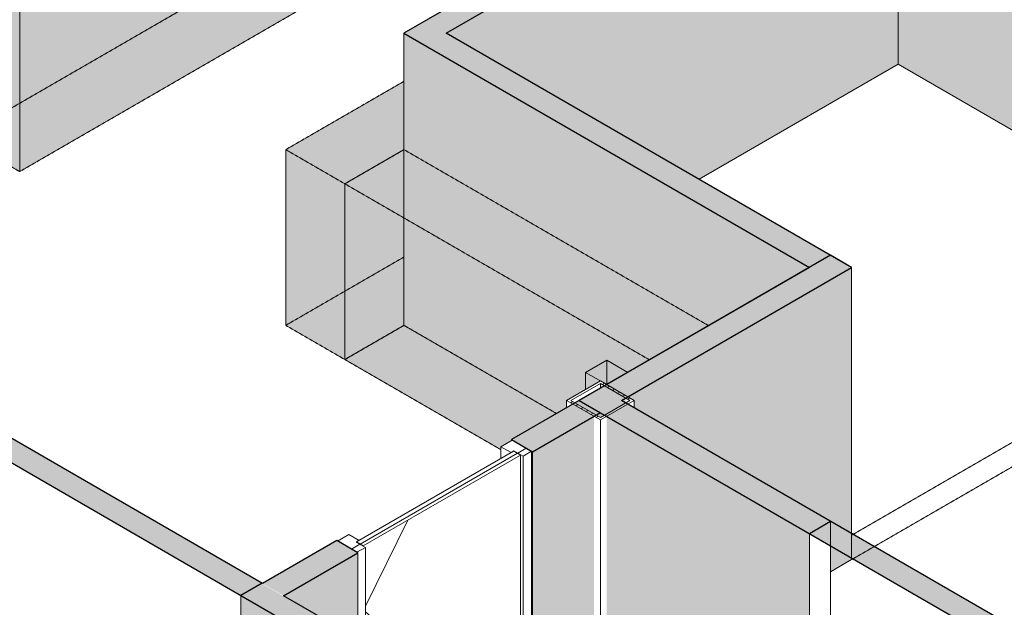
# Model space of a CAD drawing. Header units: millimetres. Extents: x 2807 to 348062, y -35711 to 43067.
# Tile 37 of 191: x 43248 to 47370, y -9604 to -7147. Entities that reach past the tile are written whole.
import ezdxf

# ---------------------------------------------------------------- set-up
doc = ezdxf.new("R2010")
doc.units = ezdxf.units.MM
doc.linetypes.add('Hidden', pattern=[7.14375, 4.7625, -2.38125])
doc.linetypes.add('THO_hhidden', pattern=[2.5, 1.5, -1])
for name, color, linetype, lineweight in [('A-DOOR', 7, 'Continuous', 13), ('A-GENM', 7, 'Continuous', 13), ('A-WALL', 7, 'Continuous', 25), ('A-WALL-PATT', 7, 'Continuous', 25), ('I-WALL', 7, 'Continuous', 18), ('S-COLS', 7, 'Continuous', 13)]:
    doc.layers.add(name, color=color, linetype=linetype, lineweight=lineweight)
pattern_1 = [(30, (3507.01, -1231.22), (-90.51002, 52.25596), [])]

# ---------------------------------------------------------------- blocks, each defined once
blk = doc.blocks.new('NLRS_28_SCO_UN_koker_gen_bcb - K200_200_12_5-V128-00 isometrie begane grond _plotview_')
at = {"layer": 'S-COLS'}
h = blk.add_hatch(dxfattribs=at)
h.set_pattern_fill('FP_5', color=256, style=0, pattern_type=2)
h.set_pattern_definition([(30, (3507.014, -1231.216), (-42.426292, 24.494494), []), (30, (3507.014, -1206.967), (-42.426292, 24.494494), [])])
h.paths.add_polyline_path([(45678.8, -8820.8), (45820.3, -8739.1), (45678.8, -8657.5), (45537.4, -8739.1), (45597.4, -8773.7)])
h.paths.add_polyline_path([(45678.8, -8810.5), (45555.1, -8739.1), (45678.8, -8667.7), (45802.6, -8739.1)])
at = {"layer": 'S-COLS', "lineweight": 18}
for p, q in [((45678.8, -8657.5), (45537.4, -8739.1)), ((45555.1, -8739.1), (45678.8, -8667.7)), ((45820.3, -8739.1), (45678.8, -8657.5)), ((45678.8, -8667.7), (45802.6, -8739.1)), ((45537.4, -8739.1), (45678.8, -8820.8)), ((45678.8, -8810.5), (45555.1, -8739.1)), ((45678.8, -8820.8), (45820.3, -8739.1)), ((45802.6, -8739.1), (45678.8, -8810.5))]:
    blk.add_line(p, q, dxfattribs=at)
at = {"layer": 'S-COLS'}
for p, q in [((45678.8, -8667.7), (45678.8, -8688.1)), ((45537.4, -8739.1), (45537.4, -8769.7)), ((45820.3, -8769.7), (45820.3, -8739.1)), ((45678.8, -8820.8), (45678.8, -10042.8)), ((45678.8, -10042.8), (45652.3, -10027.4)), ((45705.4, -10027.4), (45678.8, -10042.8))]:
    blk.add_line(p, q, dxfattribs=at)
blk = doc.blocks.new('NLRS_32_DO_WB_binnendeur sparing_gen_tho - sparing 2675x2800-2380965-00 isometrie begane grond _plotview_')
at = {"layer": 'A-DOOR', "linetype": 'THO_hhidden'}
for p, q in [((46737.1, -9299.1), (48392.4, -8343.4)), ((48480.8, -8394.5), (46825.5, -9350.1))]:
    blk.add_line(p, q, dxfattribs=at)
at = {"layer": 'A-DOOR', "color": 252, "linetype": 'THO_hhidden', "true_color": 0x879191}
for p, q in [((46730.7, -9302.8), (46737.1, -9299.1)), ((46825.5, -9350.1), (46737.1, -9401.1))]:
    blk.add_line(p, q, dxfattribs=at)
at = {"layer": 'A-DOOR', "color": 253, "linetype": 'THO_hhidden', "true_color": 0xa1a1a1}
blk.add_line((46737.1, -9401.1), (46730.7, -9404.9), dxfattribs=at)
blk = doc.blocks.new('NLRS_32_DO_WPB_binnen deurkozijn hout_gen_tho - enkele deur_ rechtsdraaiend-V152-00 isometrie begane grond _plotview_')
at = {"layer": 'A-DOOR'}
h = blk.add_hatch(dxfattribs=at)
h.set_pattern_fill('FP_2', color=256, style=0, pattern_type=2)
h.set_pattern_definition(pattern_1)
h.paths.add_polyline_path([(45355.5, -8972.3), (45390.9, -8951.9), (45310.3, -8905.4), (45262.9, -8932.7), (45305.3, -8957.2), (45317.3, -8950.3)])
at = {"layer": 'A-GENM'}
h = blk.add_hatch(dxfattribs=at)
h.set_pattern_fill('FP_2', color=256, style=0, pattern_type=2)
h.set_pattern_definition(pattern_1)
h.paths.add_polyline_path([(44659.7, -9374), (44695.1, -9353.6), (44656.9, -9331.6), (44668.9, -9324.6), (44626.5, -9300.1), (44579.1, -9327.5)])
at = {"layer": 'A-DOOR'}
for p, q in [((45310.3, -8905.4), (45262.9, -8932.7)), ((45262.9, -8932.7), (45305.3, -8957.2)), ((45262.9, -8932.7), (45262.9, -8981.7)), ((45390.9, -8951.9), (45310.3, -8905.4)), ((45305.3, -8957.2), (45317.3, -8950.3)), ((45317.3, -8950.3), (45355.5, -8972.3)), ((45355.5, -8972.3), (45390.9, -8951.9)), ((45355.5, -10134.4), (45355.5, -8972.3)), ((45390.9, -8951.9), (45390.9, -10154.8)), ((44626.5, -9300.1), (44579.1, -9327.5)), ((44668.9, -9324.6), (44626.5, -9300.1)), ((44579.1, -9327.5), (44659.7, -9374)), ((44656.9, -9331.6), (44668.9, -9324.6)), ((44695.1, -9353.6), (44656.9, -9331.6)), ((44659.7, -9374), (44695.1, -9353.6)), ((44695.1, -9353.6), (44695.1, -9753.1))]:
    blk.add_line(p, q, dxfattribs=at)
blk = doc.blocks.new('NLRS_32_DO_UN_deur_gen_tho - dichte deur_ rechtsdraaiend-V153-00 isometrie begane grond _plotview_')
at = {"layer": 'A-GENM'}
h = blk.add_hatch(dxfattribs=at)
h.set_pattern_fill('FP_2', color=256, style=0, pattern_type=2)
h.set_pattern_definition(pattern_1)
h.paths.add_polyline_path([(44686.6, -9347.1), (45344.2, -8967.4), (45315.9, -8951.1), (44658.3, -9330.8)])
at = {"layer": 'A-GENM', "lineweight": 18}
for p, q in [((45315.9, -8951.1), (44658.3, -9330.8)), ((44686.6, -9347.1), (45344.2, -8967.4)), ((45344.2, -8967.4), (45315.9, -8951.1)), ((44658.3, -9330.8), (44686.6, -9347.1))]:
    blk.add_line(p, q, dxfattribs=at)
at = {"layer": 'A-GENM'}
for p, q in [((45344.2, -10127.9), (45344.2, -8967.4)), ((44873.6, -9239.1), (44695.1, -9598.7)), ((44695.1, -9623.1), (45155.2, -10018.7))]:
    blk.add_line(p, q, dxfattribs=at)
blk = doc.blocks.new('NLRS_33_GM_WPB_vloeropening schacht rechthoek_gen_tho - 125x125-V214-00 isometrie begane grond _plotview_')
at = {"layer": 'A-GENM', "true_color": 0xc8fac8, "transparency": 33554483}
blk.add_hatch(color=254, dxfattribs=at).paths.add_polyline_path([(45705.4, -8672.8), (45793.7, -8621.7), (45705.4, -8570.7), (45617, -8621.7)])
at = {"layer": 'A-GENM'}
for p, q in [((45705.4, -8570.7), (45617, -8621.7)), ((45793.7, -8621.7), (45705.4, -8570.7)), ((45617, -8621.7), (45705.4, -8672.8)), ((45617, -8693.2), (45617, -8621.7)), ((45705.4, -8672.8), (45793.7, -8621.7))]:
    blk.add_line(p, q, dxfattribs=at)
at = {"layer": 'A-GENM', "color": 250, "true_color": 0x283228}
blk.add_line((45705.4, -8570.7), (45705.4, -8672.8), dxfattribs=at)
blk = doc.blocks.new('NLRS_01_GM_WPB_dummy placeholder_gen_tho - garderobe 2400x350x900-V283-00 isometrie begane grond _plotview_')
at = {"layer": 'A-GENM', "linetype": 'THO_hhidden', "true_color": 0xdcf8f8, "transparency": 33554636}
for points in [[(45884.5, -8569.3), (46132, -8426.4), (44856.8, -7690.2), (44609.3, -7833.1), (45877.7, -8565.4)], [(45262.9, -8945.3), (45262.9, -8932.7), (45306.4, -8905.4), (45306.4, -8903.1), (45537.4, -8769.7), (45537.4, -8739.1), (45678.8, -8657.5), (45705.4, -8672.8), (45884.5, -8569.3), (44609.3, -7833.1), (44609.3, -8568), (45241.1, -8932.7)]]:
    blk.add_hatch(color=7, dxfattribs=at).paths.add_polyline_path(points)
at = {"layer": 'A-GENM', "linetype": 'THO_hhidden'}
for p, q in [((44856.8, -7690.2), (44609.3, -7833.1)), ((46132, -8426.4), (44856.8, -7690.2)), ((44609.3, -7833.1), (45884.5, -8569.3)), ((44609.3, -7833.1), (44609.3, -8568)), ((45262.9, -8945.3), (44609.3, -8568))]:
    blk.add_line(p, q, dxfattribs=at)
at = {"layer": 'A-GENM', "color": 9, "linetype": 'THO_hhidden', "true_color": 0xb0c6c6}
for p, q in [((44856.8, -8425.1), (44856.8, -7690.2)), ((44609.3, -8568), (44856.8, -8425.1)), ((44856.8, -8425.1), (45495.6, -8793.9))]:
    blk.add_line(p, q, dxfattribs=at)
blk = doc.blocks.new('NLRS_01_GM_WPB_dummy placeholder_gen_tho - garderobe 3150x350x900-2383201-00 isometrie begane grond _plotview_')
at = {"layer": 'A-GENM', "linetype": 'THO_hhidden', "true_color": 0xdcf8f8, "transparency": 33554636}
for points in [[(43248.2, -7047.2), (45475.5, -5761.3), (45228.1, -5618.4), (43000.7, -6904.4)], [(43248.2, -7782.1), (45475.5, -6496.1), (45475.5, -5761.3), (43248.2, -7047.2)], [(43248.2, -7782.1), (43248.2, -7047.2), (43000.7, -6904.4), (43000.7, -7639.2)]]:
    blk.add_hatch(color=7, dxfattribs=at).paths.add_polyline_path(points)
at = {"layer": 'A-GENM', "linetype": 'THO_hhidden'}
for p, q in [((45228.1, -5618.4), (43000.7, -6904.4)), ((45475.5, -5761.3), (45228.1, -5618.4)), ((43248.2, -7047.2), (45475.5, -5761.3)), ((45475.5, -6496.1), (45475.5, -5761.3)), ((45475.5, -6496.1), (43248.2, -7782.1)), ((43000.7, -6904.4), (43248.2, -7047.2)), ((43000.7, -7639.2), (43000.7, -6904.4)), ((43248.2, -7782.1), (43248.2, -7047.2)), ((43248.2, -7782.1), (43000.7, -7639.2))]:
    blk.add_line(p, q, dxfattribs=at)
at = {"layer": 'A-GENM', "color": 9, "linetype": 'THO_hhidden', "true_color": 0xb0c6c6}
for p, q in [((45228.1, -5618.4), (45228.1, -6353.2)), ((43000.7, -7639.2), (45228.1, -6353.2)), ((45228.1, -6353.2), (45475.5, -6496.1))]:
    blk.add_line(p, q, dxfattribs=at)
blk = doc.blocks.new('NLRS_01_GM_WPB_dummy placeholder_gen_tho - garderobe 3150x350x900-V284-00 isometrie begane grond _plotview_')
at = {"layer": 'A-GENM', "linetype": 'THO_hhidden', "true_color": 0xdcf8f8, "transparency": 33554636}
for points in [[(44609.3, -7833.1), (44856.8, -7690.2), (44856.8, -7404.5), (44361.9, -7690.2)], [(44609.3, -8568), (44609.3, -7833.1), (44361.9, -7690.2), (44361.9, -8425.1)], [(44609.3, -8568), (44856.8, -8425.1), (44856.8, -7690.2), (44609.3, -7833.1), (44609.3, -8476.1)]]:
    blk.add_hatch(color=7, dxfattribs=at).paths.add_polyline_path(points)
at = {"layer": 'A-GENM', "linetype": 'THO_hhidden'}
for p, q in [((44856.8, -7404.5), (44361.9, -7690.2)), ((44361.9, -7690.2), (44609.3, -7833.1)), ((44361.9, -8425.1), (44361.9, -7690.2)), ((44609.3, -7833.1), (44856.8, -7690.2)), ((44609.3, -8568), (44609.3, -7833.1)), ((44609.3, -8568), (44361.9, -8425.1))]:
    blk.add_line(p, q, dxfattribs=at)
at = {"layer": 'A-GENM', "color": 254, "linetype": 'THO_hhidden', "true_color": 0xd3eeee}
blk.add_line((44609.3, -8282.2), (44856.8, -8139.3), dxfattribs=at)
at = {"layer": 'A-GENM', "color": 9, "linetype": 'THO_hhidden', "true_color": 0xb0c6c6}
for p, q in [((44361.9, -8425.1), (44609.3, -8282.2)), ((44856.8, -8425.1), (44609.3, -8568))]:
    blk.add_line(p, q, dxfattribs=at)

msp = doc.modelspace()

# ---------------------------------------------------------------- hatches: boundary and pattern name
at = {"layer": 'A-WALL-PATT', "lineweight": 18, "true_color": 0xafafaf}
h = msp.add_hatch(color=253, dxfattribs=at)
h.paths.add_polyline_path([(44945.2, -7254.1), (47478.8, -5791.3), (47390.4, -5740.3), (44856.8, -7203.1)])
h.paths.add_polyline_path([(48209.9, -5369.2), (49727, -4493.3), (49638.6, -4442.3), (48121.5, -5318.2)])
at = {"layer": 'A-WALL-PATT', "true_color": 0xf0f0f0}
h = msp.add_hatch(color=7, dxfattribs=at)
h.paths.add_polyline_path([(46091.9, -7814.1), (46925.1, -7333), (46925.1, -6111), (45033.6, -7203.1), (46043.1, -7785.9)])
h.paths.add_polyline_path([(48209.9, -6591.2), (48675.2, -6322.6), (48675.2, -5100.6), (48209.9, -5369.2), (48209.9, -6502.2)])
h.paths.add_polyline_path([(47478.8, -6328.6), (47478.8, -5791.3), (47013.5, -6060), (47101.9, -6111)])
h.paths.add_polyline_path([(49638.6, -5554.8), (49638.6, -4544.4), (48763.6, -5049.6), (49238.5, -5323.8), (49358.9, -5256.9), (49467.8, -5311.9), (49535, -5351.3), (49584.5, -5383.5), (49601, -5399.6), (49609.3, -5417.2), (49611.3, -5427.5), (49611.3, -5539), (49630.4, -5550)])
for points in [[(43248.2, -7496.3), (45228.1, -6353.2), (45228.1, -5131.2), (43248.2, -6274.3)], [(48365.8, -8164.8), (48365.8, -7106.1), (48507.3, -7024.5), (46925.1, -6111), (46925.1, -7333), (47868.5, -7877.7)], [(44945.2, -8476.1), (44945.2, -7254.1), (44856.8, -7203.1), (44856.8, -8425.1)], [(45495.6, -8793.9), (45537.4, -8769.7), (45537.4, -8739.1), (45678.8, -8657.5), (45705.4, -8672.8), (46553.9, -8182.9), (44945.2, -7254.1), (44945.2, -8476.1), (45489.1, -8790.1)]]:
    msp.add_hatch(color=7, dxfattribs=at).paths.add_polyline_path(points)
at = {"layer": 'A-WALL-PATT', "lineweight": 18, "true_color": 0xafafaf}
h = msp.add_hatch(color=253, dxfattribs=at)
h.paths.add_polyline_path([(45678.8, -8790.1), (46730.7, -8182.9), (46642.3, -8131.8), (45590.5, -8739.1), (45597.4, -8743.1)])
h.paths.add_polyline_path([(48622.2, -7090.8), (51335.7, -5524.1), (51247.3, -5473.1), (48533.8, -7039.8)])
at = {"layer": 'A-WALL-PATT', "true_color": 0xf0f0f0}
h = msp.add_hatch(color=7, dxfattribs=at)
h.paths.add_polyline_path([(46642.3, -9455.9), (46730.7, -9404.9), (46730.7, -8182.9), (45793.7, -8723.8), (45820.3, -8739.1), (45820.3, -8769.7), (46642.3, -9244.3)])
h.paths.add_polyline_path([(45784.9, -8749.3), (45784.9, -8728.9), (45767.2, -8739.1)])
h.paths.add_polyline_path([(48648.7, -8297.5), (51309.2, -6761.5), (51309.2, -5539.5), (48622.2, -7090.8), (48648.7, -7106.1), (48648.7, -7877.7)])
h.paths.add_polyline_path([(51335.7, -5544.6), (51335.7, -5524.1), (51318, -5534.4)])
at = {"layer": 'A-WALL-PATT', "lineweight": 18, "true_color": 0xd7e6e6, "transparency": 33554593}
for points in [[(44174.5, -9554.6), (44262.9, -9503.5), (39774.5, -6912.2), (39686.1, -6963.2), (42477, -8574.5)], [(47261, -9703.6), (47349.4, -9652.6), (46642.3, -9244.3), (46553.9, -9295.3)]]:
    msp.add_hatch(color=254, dxfattribs=at).paths.add_polyline_path(points)
at = {"layer": 'A-WALL-PATT', "lineweight": 18, "true_color": 0xafafaf}
for points in [[(46553.9, -8182.9), (46642.3, -8131.8), (45033.6, -7203.1), (44945.2, -7254.1), (46043.1, -7888)], [(46553.9, -9295.3), (46642.3, -9244.3), (45767.2, -8739.1), (45678.8, -8790.1), (46043.1, -9000.5)]]:
    msp.add_hatch(color=253, dxfattribs=at).paths.add_polyline_path(points)
h = msp.add_hatch(color=253, dxfattribs=at)
h.paths.add_polyline_path([(44353, -9555.6), (44663.6, -9376.3), (44575.2, -9325.2), (44264.6, -9504.6)])
h.paths.add_polyline_path([(45394.8, -8954.1), (46730.7, -8182.9), (46642.3, -8131.8), (45306.4, -8903.1)])
at = {"layer": 'A-WALL-PATT', "true_color": 0xf0f0f0}
h = msp.add_hatch(color=7, dxfattribs=at)
h.paths.add_polyline_path([(45411.3, -10166.6), (45652.3, -10027.4), (45652.3, -8805.4), (45394.8, -8954.1), (45394.8, -10157.1)])
h.paths.add_polyline_path([(44663.6, -9734.9), (44663.6, -9376.3), (44353, -9555.6), (44637.6, -9719.9)])
h.paths.add_polyline_path([(46642.3, -9455.9), (46730.7, -9404.9), (46730.7, -8182.9), (45793.7, -8723.8), (45820.3, -8739.1), (45820.3, -8769.7), (46642.3, -9244.3), (46642.3, -9404.9)])
h.paths.add_polyline_path([(45678.8, -8810.5), (45678.8, -8790.1), (45661.2, -8800.3)])
h.paths.add_polyline_path([(45784.9, -8749.3), (45784.9, -8728.9), (45767.2, -8739.1)])
h = msp.add_hatch(color=7, dxfattribs=at)
h.paths.add_polyline_path([(46553.9, -10517.3), (46553.9, -9295.3), (45705.4, -8805.4), (45705.4, -10027.4), (46312.9, -10378.2)])
h.paths.add_polyline_path([(45678.8, -8810.5), (45696.5, -8800.3), (45678.8, -8790.1)])
at = {"layer": 'A-WALL-PATT', "lineweight": 18, "true_color": 0xafafaf}
h = msp.add_hatch(color=253, dxfattribs=at)
h.paths.add_polyline_path([(46810.2, -11076.3), (46898.6, -11025.3), (46785.3, -10959.9), (46696.9, -11010.9), (46785.3, -11061.9)])
h.paths.add_polyline_path([(45965.8, -10588.8), (46054.2, -10537.8), (44261.1, -9504.6), (44176.2, -9555.6), (45877.4, -10537.8)])
at = {"layer": 'A-WALL-PATT', "true_color": 0xf0f0f0}
h = msp.add_hatch(color=7, dxfattribs=at)
h.paths.add_polyline_path([(45663.5, -11636.3), (45965.8, -11461.8), (45965.8, -10588.8), (45601.1, -10378.2), (45601.1, -11600.2), (45631.6, -11617.8)])
h.paths.add_polyline_path([(46696.9, -11039.7), (46721.8, -11025.3), (46696.9, -11010.9), (46696.9, -11025.3)])
h.paths.add_polyline_path([(45006.6, -10709.2), (45017.2, -10703), (45017.2, -10692.8), (45540.5, -10390.7), (45549.3, -10395.8), (45590.5, -10372.1), (44883.3, -9963.8), (44883.3, -10638), (45004.9, -10708.1)])
h.paths.add_polyline_path([(44174.5, -10089.4), (44637.6, -9822), (44174.5, -9554.6), (44174.5, -9923)])
h.paths.add_polyline_path([(44726, -9973), (44812.6, -9923), (44726, -9873), (44726, -9963.8)])

# ---------------------------------------------------------------- linework, layer by layer
at = {"layer": 'A-WALL'}
for p, q in [((46553.9, -9295.3), (46642.3, -9244.3)), ((44262.9, -9503.5), (44174.5, -9554.6))]:
    msp.add_line(p, q, dxfattribs=at)
at = {"layer": 'I-WALL', "lineweight": 25}
for p, q in [((46836.7, -6060), (44856.8, -7203.1)), ((45033.6, -7203.1), (46925.1, -6111)), ((44264.6, -9504.6), (39146.9, -6549.9)), ((39686.1, -6963.2), (44637.6, -9822)), ((44856.8, -7203.1), (46553.9, -8182.9)), ((46730.7, -8182.9), (45033.6, -7203.1)), ((46642.3, -8131.8), (45590.5, -8739.1)), ((46730.7, -8182.9), (46642.3, -8131.8)), ((46553.9, -8182.9), (45306.4, -8903.1)), ((45767.2, -8739.1), (46730.7, -8182.9)), ((45767.2, -8739.1), (46730.7, -8182.9)), ((45590.5, -8739.1), (53315.6, -13199.2)), ((53315.6, -13097.2), (45767.2, -8739.1)), ((45394.8, -8954.1), (45678.8, -8790.1)), ((45306.4, -8903.1), (45394.8, -8954.1)), ((44575.2, -9325.2), (44264.6, -9504.6)), ((44663.6, -9376.3), (44575.2, -9325.2)), ((44353, -9555.6), (44663.6, -9376.3)), ((46054.2, -10537.8), (44353, -9555.6))]:
    msp.add_line(p, q, dxfattribs=at)
at = {"layer": 'I-WALL'}
for p, q in [((46925.1, -6111), (46925.1, -7333)), ((46091.9, -7814.1), (46925.1, -7333)), ((46925.1, -7333), (48365.8, -8164.8)), ((46730.7, -9404.9), (46730.7, -8182.9)), ((46730.7, -9404.9), (46730.7, -8182.9)), ((45306.4, -8907.6), (45306.4, -8903.1)), ((45394.8, -8954.1), (45394.8, -10157.1)), ((46553.9, -10517.3), (46553.9, -9295.3)), ((44663.6, -9734.9), (44663.6, -9376.3)), ((44174.5, -9554.6), (44174.5, -10089.4))]:
    msp.add_line(p, q, dxfattribs=at)
at = {"layer": 'I-WALL', "color": 9, "true_color": 0xb0c6c6}
for p, q in [((43248.2, -7496.3), (45228.1, -6353.2)), ((44856.8, -8425.1), (44856.8, -7203.1)), ((44856.8, -8425.1), (45495.6, -8793.9))]:
    msp.add_line(p, q, dxfattribs=at)
at = {"layer": 'I-WALL', "color": 253, "true_color": 0xa1a1a1}
for p, q in [((46642.3, -9244.3), (46642.3, -10466.3)), ((46642.3, -9455.9), (46730.7, -9404.9)), ((46642.3, -9455.9), (46730.7, -9404.9))]:
    msp.add_line(p, q, dxfattribs=at)

# ---------------------------------------------------------------- block references
at = {"layer": 'A-DOOR', "linetype": 'THO_hhidden'}
msp.add_blockref('NLRS_32_DO_WB_binnendeur sparing_gen_tho - sparing 2675x2800-2380965-00 isometrie begane grond _plotview_', (0, 0), dxfattribs=at)
at = {"layer": 'A-DOOR'}
msp.add_blockref('NLRS_32_DO_WPB_binnen deurkozijn hout_gen_tho - enkele deur_ rechtsdraaiend-V152-00 isometrie begane grond _plotview_', (0, 0), dxfattribs=at)
at = {"layer": 'A-GENM', "linetype": 'THO_hhidden'}
for name in ['NLRS_01_GM_WPB_dummy placeholder_gen_tho - garderobe 3150x350x900-2383201-00 isometrie begane grond _plotview_', 'NLRS_01_GM_WPB_dummy placeholder_gen_tho - garderobe 3150x350x900-V284-00 isometrie begane grond _plotview_', 'NLRS_01_GM_WPB_dummy placeholder_gen_tho - garderobe 2400x350x900-V283-00 isometrie begane grond _plotview_']:
    msp.add_blockref(name, (0, 0), dxfattribs=at)
at = {"layer": 'A-GENM', "color": 250, "true_color": 0x283228}
msp.add_blockref('NLRS_33_GM_WPB_vloeropening schacht rechthoek_gen_tho - 125x125-V214-00 isometrie begane grond _plotview_', (0, 0), dxfattribs=at)
at = {"layer": 'A-GENM'}
msp.add_blockref('NLRS_32_DO_UN_deur_gen_tho - dichte deur_ rechtsdraaiend-V153-00 isometrie begane grond _plotview_', (0, 0), dxfattribs=at)
at = {"layer": 'S-COLS', "linetype": 'Hidden'}
msp.add_blockref('NLRS_28_SCO_UN_koker_gen_bcb - K200_200_12_5-V128-00 isometrie begane grond _plotview_', (0, 0), dxfattribs=at)

doc.saveas('drawing.dxf')
